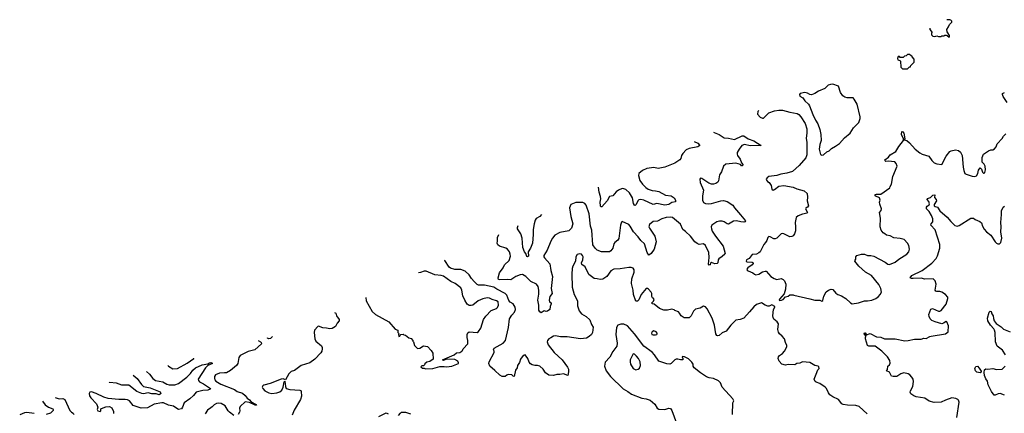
# Model space of a CAD drawing. Extents: x 2239831 to 2395310, y 665973 to 772585.
# Tile 26 of 144: x 2249095 to 2262803, y 726251 to 731723. Entities that reach past the tile are written whole.
import ezdxf

# ---------------------------------------------------------------- set-up
doc = ezdxf.new("R2010")
doc.units = 0

msp = doc.modelspace()

# ---------------------------------------------------------------- linework, layer by layer
at = {"layer": '0CON20XD'}
for points in [[(2261765, 731607), (2261768, 731588), (2261800, 731545), (2261790, 731535), (2261790, 731515), (2261810, 731495), (2261835, 731490), (2261865, 731500), (2261885, 731492), (2261925, 731490), (2261935, 731500), (2261965, 731500), (2261975, 731510), (2261995, 731510), (2262010, 731505), (2262035, 731482), (2262040, 731485), (2262038, 731505), (2262007, 731555), (2262003, 731585), (2262028, 731625), (2262038, 731655), (2262072, 731688), (2262072, 731702), (2262060, 731715), (2262043, 731723), (2262005, 731723)], [(2261455, 731040), (2261485, 731070), (2261495, 731070), (2261500, 731085), (2261550, 731135), (2261550, 731175), (2261520, 731205), (2261520, 731215), (2261505, 731220), (2261485, 731240), (2261455, 731240), (2261438, 731222), (2261412, 731218), (2261395, 731200), (2261355, 731200), (2261345, 731210), (2261325, 731210), (2261318, 731185), (2261322, 731165), (2261347, 731157), (2261360, 731145), (2261362, 731062), (2261385, 731040), (2261455, 731040)], [(2260265, 729838), (2260285, 729843), (2260332, 729885), (2260365, 729901), (2260396, 729934), (2260455, 729963), (2260508, 730002), (2260577, 730083), (2260657, 730145), (2260705, 730222), (2260777, 730295), (2260795, 730350), (2260796, 730375), (2260757, 730547), (2260715, 730620), (2260700, 730635), (2260615, 730639), (2260585, 730646), (2260555, 730664), (2260522, 730712), (2260495, 730800), (2260415, 730826), (2260385, 730823), (2260349, 730811), (2260304, 730766), (2260215, 730730), (2260165, 730697), (2260119, 730681), (2260095, 730682), (2260065, 730702), (2260025, 730712), (2259963, 730697), (2259950, 730685), (2259955, 730660), (2259996, 730636), (2260027, 730595), (2260077, 730547), (2260091, 730525), (2260139, 730405), (2260175, 730325), (2260206, 730276), (2260236, 730196), (2260251, 730125), (2260254, 730046), (2260234, 729986), (2260226, 729925), (2260245, 729850), (2260265, 729838)], [(2262842, 730572), (2262788, 730655), (2262777, 730683), (2262780, 730695), (2262805, 730710)], [(2259388, 730461), (2259372, 730445), (2259368, 730408), (2259405, 730368), (2259435, 730354), (2259450, 730355), (2259525, 730430), (2259605, 730456), (2259663, 730467), (2259715, 730464), (2259816, 730436), (2259918, 730418), (2259942, 730405), (2259969, 730375), (2260029, 730279), (2260054, 730205), (2260056, 730144), (2260044, 730075), (2260053, 730015), (2260056, 729845), (2260038, 729802), (2259949, 729695), (2259856, 729615), (2259775, 729591), (2259693, 729577), (2259635, 729556), (2259527, 729543), (2259500, 729525), (2259487, 729505), (2259492, 729492), (2259505, 729473), (2259528, 729458), (2259556, 729416), (2259566, 729365), (2259585, 729354), (2259605, 729362), (2259663, 729407), (2259735, 729419), (2259866, 729396), (2259915, 729374), (2260015, 729342), (2260058, 729305), (2260062, 729255), (2260057, 729205), (2260077, 729135), (2260064, 729116), (2260040, 729105), (2260036, 729095), (2260064, 729045), (2260059, 729035), (2259995, 729021), (2259932, 728998), (2259905, 728975), (2259892, 728905), (2259898, 728842), (2259895, 728788), (2259881, 728745), (2259862, 728718), (2259843, 728707), (2259815, 728703), (2259735, 728748), (2259715, 728751), (2259695, 728744), (2259635, 728684), (2259615, 728676), (2259595, 728678), (2259545, 728704), (2259523, 728707), (2259509, 728695), (2259498, 728655), (2259477, 728625), (2259454, 728596), (2259402, 728498), (2259385, 728480), (2259355, 728464), (2259295, 728460), (2259249, 728405), (2259214, 728385), (2259211, 728365), (2259219, 728355), (2259295, 728351), (2259306, 728345), (2259308, 728335), (2259294, 728315), (2259231, 728275), (2259219, 728255), (2259221, 728241), (2259235, 728230), (2259303, 728203), (2259325, 728184), (2259345, 728176), (2259385, 728186), (2259435, 728216), (2259475, 728228), (2259490, 728225), (2259555, 728154), (2259598, 728125), (2259635, 728111), (2259695, 728123), (2259725, 728113), (2259741, 728095), (2259763, 728045), (2259758, 727975), (2259737, 727913), (2259672, 727838), (2259670, 727825), (2259675, 727820), (2259702, 727822), (2259725, 727832), (2259755, 727870), (2259795, 727880), (2259815, 727900), (2259865, 727900), (2259872, 727892), (2260095, 727841), (2260165, 727826), (2260235, 727823), (2260265, 727812), (2260275, 727820), (2260291, 727879), (2260325, 727939), (2260355, 727964), (2260395, 727979), (2260415, 727970), (2260460, 727920), (2260485, 727904), (2260535, 727886), (2260595, 727848), (2260664, 727785), (2260685, 727774), (2260775, 727789), (2260855, 727814), (2260897, 727813), (2260957, 727823), (2261013, 727845), (2261051, 727875), (2261075, 727901), (2261094, 727936), (2261084, 727985), (2261055, 728041), (2260955, 728167), (2260870, 728215), (2260776, 728295), (2260720, 728365), (2260725, 728380), (2260737, 728393), (2260738, 728425), (2260748, 728445), (2260815, 728462), (2260855, 728464), (2260900, 728445), (2260945, 728446), (2260985, 728436), (2261143, 728353), (2261183, 728323), (2261205, 728318), (2261285, 728354), (2261336, 728394), (2261446, 728464), (2261473, 728495), (2261483, 728535), (2261476, 728585), (2261455, 728617), (2261407, 728667), (2261355, 728681), (2261265, 728689), (2261215, 728719), (2261165, 728730), (2261140, 728745), (2261115, 728762), (2261089, 728795), (2261074, 728845), (2261078, 728965), (2261066, 729045), (2261088, 729072), (2261092, 729095), (2261070, 729160), (2261066, 729185), (2261074, 729215), (2261068, 729248), (2261015, 729271), (2261003, 729287), (2261010, 729295), (2261025, 729298), (2261085, 729300), (2261208, 729385), (2261212, 729405), (2261232, 729435), (2261250, 729545), (2261313, 729685), (2261299, 729725), (2261278, 729745), (2261185, 729758), (2261155, 729754), (2261145, 729760), (2261139, 729775), (2261189, 729811), (2261215, 729846), (2261295, 729891), (2261335, 729960), (2261400, 730045), (2261400, 730065), (2261374, 730125), (2261375, 730168), (2261392, 730165), (2261406, 730145), (2261418, 730065), (2261410, 730055), (2261445, 730044), (2261485, 730013), (2261562, 729925), (2261628, 729872), (2261658, 729855), (2261753, 729825), (2261795, 729766), (2261828, 729735), (2261865, 729720), (2261935, 729710), (2261995, 729825), (2262045, 729889), (2262065, 729900), (2262125, 729913), (2262165, 729905), (2262195, 729881), (2262216, 729835), (2262229, 729675), (2262238, 729625), (2262256, 729586), (2262274, 729574), (2262355, 729548), (2262395, 729542), (2262415, 729554), (2262435, 729584), (2262445, 729631), (2262465, 729663), (2262486, 729645), (2262500, 729605), (2262515, 729588), (2262525, 729590), (2262531, 729599), (2262541, 729635), (2262537, 729685), (2262525, 729713), (2262494, 729744), (2262494, 729806), (2262514, 729856), (2262585, 729902), (2262615, 729914), (2262645, 729913), (2262665, 729927), (2262690, 729955), (2262704, 729996), (2262775, 730073), (2262791, 730105), (2262825, 730136)], [(2258755, 730159), (2258763, 730153), (2258835, 730128), (2258905, 730081), (2258965, 730074), (2259045, 730056), (2259155, 730110), (2259175, 730110), (2259235, 730066), (2259315, 730038), (2259420, 729975), (2259265, 729970), (2259185, 729988), (2259149, 729975), (2259111, 729925), (2259086, 729875), (2259082, 729855), (2259089, 729835), (2259127, 729785), (2259143, 729733), (2259165, 729710), (2259165, 729700), (2259155, 729690), (2259145, 729692), (2259129, 729709), (2259065, 729727), (2258925, 729713), (2258892, 729685), (2258865, 729607), (2258840, 729565), (2258824, 729485), (2258813, 729465), (2258785, 729444), (2258755, 729436), (2258725, 729437), (2258689, 729450), (2258592, 729515), (2258575, 729520), (2258562, 729508), (2258568, 729458), (2258614, 729355), (2258600, 729275), (2258600, 729215), (2258615, 729180), (2258645, 729166), (2258684, 729164), (2258725, 729170), (2258855, 729207), (2258895, 729208), (2258946, 729196), (2259023, 729143), (2259045, 729108), (2259132, 729012), (2259198, 728925), (2259190, 728915), (2259175, 728910), (2259135, 728911), (2259075, 728926), (2259035, 728922), (2258965, 728881), (2258945, 728886), (2258905, 728915), (2258875, 728923), (2258836, 728924), (2258799, 728911), (2258732, 728865), (2258722, 728845), (2258726, 728815), (2258738, 728785), (2258783, 728713), (2258887, 728575), (2258916, 728474), (2258913, 728465), (2258875, 728432), (2258830, 728400), (2258821, 728385), (2258816, 728345), (2258805, 728334), (2258775, 728327), (2258725, 728348), (2258713, 728337), (2258706, 728314), (2258695, 728310), (2258683, 728325), (2258694, 728416), (2258691, 728485), (2258645, 728585), (2258615, 728608), (2258555, 728599), (2258525, 728610), (2258495, 728636), (2258435, 728713), (2258365, 728780), (2258326, 728806), (2258295, 728881), (2258185, 728974), (2258155, 728978), (2258095, 728974), (2258036, 728954), (2257975, 728924), (2257915, 728919), (2257863, 728877), (2257856, 728845), (2257864, 728825), (2257937, 728715), (2257956, 728635), (2257927, 728533), (2257885, 728472), (2257855, 728450), (2257829, 728489), (2257796, 728606), (2257742, 728652), (2257708, 728705), (2257643, 728773), (2257595, 728854), (2257575, 728876), (2257485, 728918), (2257475, 728910), (2257461, 728865), (2257437, 728683), (2257422, 728658), (2257382, 728628), (2257366, 728605), (2257351, 728545), (2257325, 728508), (2257305, 728498), (2257195, 728497), (2257135, 728518), (2257105, 728545), (2257074, 728595), (2257060, 728795), (2257044, 728855), (2257022, 729025), (2256981, 729145), (2256965, 729169), (2256935, 729184), (2256836, 729184), (2256768, 729155), (2256752, 729108), (2256769, 728985), (2256794, 728885), (2256778, 728825), (2256742, 728788), (2256613, 728767), (2256544, 728726), (2256511, 728685), (2256490, 728645), (2256441, 728519), (2256391, 728445), (2256393, 728425), (2256403, 728413), (2256475, 728327), (2256488, 728235), (2256514, 728155), (2256494, 727984), (2256509, 727915), (2256478, 727875), (2256466, 727825), (2256473, 727803), (2256493, 727785), (2256496, 727775), (2256479, 727735), (2256476, 727695), (2256445, 727672), (2256425, 727668), (2256395, 727674), (2256355, 727647), (2256335, 727663), (2256324, 727685), (2256324, 727755), (2256307, 727825), (2256322, 727908), (2256323, 727965), (2256312, 728012), (2256291, 728045), (2256213, 728083), (2256144, 728155), (2256095, 728181), (2256065, 728178), (2256002, 728155), (2255935, 728108), (2255882, 728112), (2255780, 728105), (2255763, 728113), (2255758, 728135), (2255773, 728205), (2255828, 728272), (2255845, 728315), (2255908, 728375), (2255926, 728435), (2255923, 728465), (2255913, 728495), (2255885, 728535), (2255865, 728547), (2255777, 728575), (2255752, 728595), (2255743, 728615), (2255749, 728645), (2255748, 728695), (2255767, 728736)], [(2258487, 730031), (2258535, 730008), (2258562, 729975), (2258535, 729957), (2258415, 729934), (2258375, 729916), (2258326, 729864), (2258309, 729835), (2258301, 729795), (2258288, 729775), (2258215, 729727), (2258075, 729671), (2257985, 729656), (2257925, 729668), (2257825, 729654), (2257765, 729627), (2257717, 729585), (2257712, 729555), (2257727, 729487), (2257768, 729435), (2257811, 729391), (2257845, 729368), (2257901, 729351), (2257945, 729344), (2257995, 729334), (2258085, 729282), (2258165, 729276), (2258207, 729245), (2258224, 729215), (2258225, 729190), (2258175, 729180), (2258135, 729154), (2258075, 729145), (2257965, 729166), (2257915, 729154), (2257785, 729214), (2257745, 729225), (2257715, 729217), (2257701, 729205), (2257678, 729152), (2257665, 729139), (2257654, 729145), (2257640, 729170), (2257626, 729245), (2257587, 729315), (2257535, 729361), (2257505, 729374), (2257485, 729375), (2257433, 729355), (2257401, 729329), (2257355, 729276), (2257305, 729264), (2257274, 729205), (2257199, 729121), (2257185, 729123), (2257181, 729135), (2257175, 729185), (2257186, 729235), (2257183, 729265), (2257165, 729325), (2257153, 729394)], [(2262141, 726195), (2262174, 726405), (2262167, 726435), (2262158, 726445), (2262128, 726458), (2262075, 726464), (2261985, 726434), (2261925, 726406), (2261825, 726400), (2261755, 726421), (2261695, 726461), (2261575, 726482), (2261546, 726496), (2261504, 726524), (2261494, 726545), (2261496, 726565), (2261531, 726625), (2261541, 726695), (2261534, 726725), (2261516, 726755), (2261486, 726785), (2261465, 726798), (2261405, 726812), (2261365, 726799), (2261309, 726761), (2261255, 726761), (2261235, 726767), (2261226, 726776), (2261205, 726822), (2261162, 726842), (2261175, 726860), (2261183, 726905), (2261204, 726926), (2261213, 726947), (2261208, 726985), (2261178, 727035), (2261100, 727115), (2261005, 727183), (2260916, 727184), (2260898, 727195), (2260872, 727285), (2260872, 727308), (2260880, 727325), (2260850, 727355), (2260855, 727370), (2260865, 727368), (2260885, 727340), (2260935, 727361), (2261022, 727315), (2261085, 727310), (2261135, 727286), (2261285, 727288), (2261418, 727258), (2261465, 727261), (2261555, 727284), (2261645, 727284), (2261685, 727296), (2261715, 727290), (2261765, 727319), (2261785, 727324), (2261986, 727354), (2262022, 727385), (2262028, 727465), (2262005, 727524), (2261995, 727529), (2261958, 727502), (2261935, 727496), (2261842, 727522), (2261793, 727543), (2261771, 727565), (2261756, 727595), (2261751, 727625), (2261782, 727698), (2261805, 727706), (2261885, 727672), (2261905, 727672), (2261925, 727681), (2261992, 727768), (2262018, 727845), (2262015, 727866), (2261984, 727905), (2261935, 727937), (2261905, 727944), (2261863, 727943), (2261849, 727949), (2261843, 727965), (2261855, 728045), (2261841, 728095), (2261815, 728121), (2261697, 728117), (2261645, 728131), (2261535, 728123), (2261510, 728125), (2261492, 728135), (2261516, 728165), (2261658, 728235), (2261792, 728338), (2261856, 728404), (2261875, 728442), (2261907, 728545), (2261905, 728600), (2261842, 728802), (2261779, 728865), (2261785, 728883), (2261809, 728915), (2261810, 728955), (2261791, 729001), (2261758, 729058), (2261721, 729095), (2261721, 729115), (2261729, 729131), (2261755, 729150), (2261762, 729165), (2261752, 729195), (2261728, 729225), (2261732, 729238), (2261778, 729252), (2261808, 729285), (2261837, 729287), (2261831, 729251), (2261854, 729224), (2261860, 729205), (2261829, 729155), (2261828, 729135), (2261840, 729125), (2261875, 729117), (2261906, 729066), (2262008, 728978), (2262057, 728917), (2262115, 728860), (2262145, 728853), (2262175, 728863), (2262335, 728962), (2262375, 728962), (2262396, 728946), (2262462, 728918), (2262485, 728900), (2262498, 728855), (2262525, 728810), (2262557, 728775), (2262615, 728727), (2262676, 728636), (2262696, 728616), (2262715, 728608), (2262735, 728608), (2262754, 728626), (2262770, 728685), (2262754, 728775), (2262760, 728845), (2262755, 728905), (2262766, 729016), (2262764, 729065), (2262787, 729115), (2262805, 729132)], [(2256360, 729017), (2256359, 729015), (2256335, 728989), (2256285, 728959), (2256272, 728935), (2256256, 728885), (2256242, 728805), (2256244, 728735), (2256234, 728616), (2256208, 728545), (2256174, 728495), (2256178, 728435), (2256165, 728426), (2256155, 728432), (2256144, 728474), (2256124, 728495), (2256102, 728555), (2256089, 728685), (2256073, 728745), (2256028, 728815), (2256024, 728835), (2256033, 728862)], [(2260186, 726795), (2260207, 726855), (2260228, 726875), (2260222, 726895), (2260210, 726905), (2260165, 726916), (2260095, 726957), (2259995, 726966), (2259955, 726946), (2259915, 726943), (2259885, 726924), (2259795, 726929), (2259755, 726922), (2259705, 726932), (2259668, 726975), (2259657, 727015), (2259661, 727035), (2259675, 727056), (2259715, 727082), (2259741, 727115), (2259774, 727176), (2259777, 727195), (2259756, 727235), (2259741, 727285), (2259712, 727322), (2259674, 727354), (2259658, 727378), (2259651, 727415), (2259658, 727495), (2259643, 727523), (2259595, 727562), (2259584, 727585), (2259581, 727605), (2259592, 727695), (2259610, 727725), (2259608, 727738), (2259565, 727758), (2259529, 727741), (2259511, 727741), (2259474, 727754), (2259425, 727787), (2259355, 727762), (2259315, 727733), (2259255, 727664), (2259178, 727575), (2259125, 727553), (2259065, 727548), (2258995, 727477), (2258929, 727395), (2258875, 727368), (2258835, 727331), (2258815, 727328), (2258800, 727335), (2258786, 727355), (2258769, 727475), (2258736, 727576), (2258665, 727705), (2258642, 727732), (2258615, 727739), (2258568, 727712), (2258505, 727697), (2258475, 727670), (2258444, 727605), (2258415, 727577), (2258345, 727579), (2258305, 727607), (2258281, 727645), (2258265, 727660), (2258215, 727680), (2258205, 727690), (2258175, 727700), (2258115, 727683), (2258065, 727683), (2258005, 727709), (2257928, 727768), (2257900, 727775), (2257894, 727785), (2257918, 727812), (2257927, 727835), (2257919, 727849), (2257907, 727857), (2257898, 727875), (2257898, 727915), (2257888, 727935), (2257848, 727975), (2257834, 727984), (2257815, 727986), (2257749, 727905), (2257715, 727828), (2257695, 727810), (2257675, 727808), (2257639, 727905), (2257635, 727965), (2257613, 728055), (2257618, 728122), (2257648, 728215), (2257648, 728248), (2257635, 728267), (2257606, 728276), (2257576, 728276), (2257455, 728258), (2257365, 728254), (2257325, 728234), (2257268, 728155), (2257213, 728117), (2257175, 728111), (2257135, 728122), (2257095, 728124), (2257021, 728181), (2256969, 728289), (2256922, 728322), (2256918, 728345), (2256934, 728385), (2256939, 728425), (2256933, 728445), (2256915, 728463), (2256895, 728470), (2256855, 728457), (2256838, 728425), (2256832, 728365), (2256796, 728295), (2256788, 728262), (2256784, 728185), (2256788, 728005), (2256814, 727905), (2256863, 727813), (2256861, 727745), (2256885, 727677), (2256915, 727635), (2256984, 727595), (2257035, 727550), (2257056, 727486), (2257079, 727449), (2257069, 727375), (2257054, 727346), (2257025, 727317), (2256985, 727294), (2256905, 727288), (2256715, 727314), (2256625, 727314), (2256555, 727328), (2256525, 727323), (2256489, 727301), (2256460, 727285), (2256442, 727265), (2256439, 727245), (2256451, 727205), (2256535, 727096), (2256647, 726995), (2256722, 726892), (2256736, 726865), (2256738, 726835), (2256733, 726795), (2256725, 726778), (2256665, 726802), (2256615, 726790), (2256575, 726790), (2256525, 726777), (2256462, 726782), (2256415, 726812), (2256385, 726867), (2256335, 726906), (2256305, 726916), (2256265, 726916), (2256230, 726925), (2256208, 726938), (2256190, 726960), (2256170, 727015), (2256133, 727063), (2256104, 727056), (2256067, 727005), (2256052, 726958), (2256024, 726915), (2256023, 726885), (2256000, 726850), (2255980, 726765), (2255965, 726768), (2255947, 726787), (2255895, 726790), (2255875, 726782), (2255856, 726764), (2255814, 726764), (2255781, 726781), (2255709, 726845), (2255639, 726905), (2255626, 726945), (2255629, 726965), (2255700, 727095), (2255700, 727115), (2255690, 727135), (2255699, 727155), (2255826, 727225), (2255858, 727265), (2255902, 727445), (2255914, 727565), (2255946, 727615), (2255982, 727655), (2255996, 727695), (2255992, 727725), (2255965, 727775), (2255925, 727796), (2255905, 727818), (2255875, 727895), (2255855, 727918), (2255738, 727978), (2255695, 728007), (2255565, 728034), (2255485, 728033), (2255465, 728042), (2255422, 728082), (2255385, 728125), (2255355, 728178), (2255298, 728225), (2255235, 728251), (2255155, 728252), (2255095, 728269), (2255073, 728285), (2255015, 728375), (2255010, 728378)], [(2253916, 727860), (2253920, 727815), (2254002, 727665), (2254048, 727625), (2254233, 727523), (2254322, 727422), (2254360, 727405), (2254360, 727375), (2254380, 727355), (2254370, 727345), (2254375, 727320), (2254388, 727322), (2254392, 727338), (2254402, 727348), (2254435, 727350), (2254445, 727340), (2254468, 727338), (2254515, 727300), (2254545, 727290), (2254570, 727265), (2254570, 727255), (2254580, 727245), (2254593, 727193), (2254635, 727150), (2254665, 727158), (2254715, 727188), (2254775, 727180), (2254826, 727126), (2254848, 727085), (2254850, 727005), (2254805, 726972), (2254765, 726960), (2254735, 726940), (2254730, 726925), (2254715, 726910), (2254695, 726910), (2254680, 726895), (2254705, 726880), (2254725, 726880), (2254745, 726870), (2254845, 726873), (2254945, 726900), (2255005, 726902), (2255035, 726898), (2255113, 726907), (2255205, 726942), (2255206, 726955), (2255194, 726975), (2255155, 726998), (2255035, 727002), (2254995, 726983), (2254980, 726995), (2255145, 727062), (2255175, 727090), (2255222, 727095), (2255252, 727115), (2255262, 727125), (2255271, 727149), (2255332, 727218), (2255333, 727265), (2255324, 727304), (2255323, 727345), (2255335, 727368), (2255355, 727382), (2255464, 727376), (2255485, 727387), (2255514, 727436), (2255553, 727555), (2255585, 727602), (2255660, 727680), (2255733, 727707), (2255748, 727722), (2255762, 727755), (2255755, 727799), (2255735, 727814), (2255675, 727832), (2255635, 727851), (2255605, 727857), (2255545, 727843), (2255476, 727814), (2255405, 727756), (2255380, 727750), (2255355, 727752), (2255327, 727767), (2255292, 727825), (2255266, 727886), (2255252, 727965), (2255235, 727996), (2255157, 728057), (2255098, 728085), (2254995, 728156), (2254965, 728165), (2254875, 728175), (2254755, 728229), (2254725, 728228), (2254675, 728209), (2254647, 728206)], [(2253479, 727651), (2253495, 727642), (2253508, 727605), (2253542, 727555), (2253543, 727537), (2253514, 727506), (2253494, 727456), (2253445, 727429), (2253415, 727424), (2253365, 727437), (2253315, 727440), (2253255, 727462), (2253245, 727456), (2253201, 727405), (2253194, 727376), (2253206, 727285), (2253218, 727255), (2253298, 727188), (2253308, 727165), (2253307, 727147), (2253301, 727115), (2253288, 727092), (2253205, 727003), (2253136, 726954), (2253016, 726914), (2252922, 726845), (2252875, 726834), (2252841, 726799), (2252795, 726717), (2252765, 726730), (2252734, 726724), (2252583, 726667), (2252496, 726644), (2252479, 726631), (2252472, 726615), (2252478, 726595), (2252510, 726565), (2252565, 726534), (2252605, 726528), (2252674, 726536), (2252715, 726548), (2252745, 726575), (2252762, 726615), (2252775, 726688), (2252785, 726700), (2252794, 726624), (2252805, 726598), (2252855, 726581), (2252995, 726572), (2253007, 726567), (2253014, 726554), (2253018, 726488), (2253006, 726445), (2252915, 726297), (2252888, 726225)], [(2262821, 727065), (2262777, 727127), (2262704, 727185), (2262683, 727245), (2262677, 727375), (2262667, 727405), (2262656, 727426), (2262611, 727475), (2262576, 727535), (2262569, 727575), (2262594, 727656), (2262608, 727672), (2262622, 727665), (2262628, 727635), (2262646, 727606), (2262651, 727571), (2262663, 727535), (2262690, 727500), (2262761, 727451), (2262791, 727421), (2262885, 727384)], [(2259018, 726235), (2259022, 726395), (2259038, 726425), (2259025, 726452), (2258877, 726615), (2258852, 726675), (2258825, 726702), (2258755, 726733), (2258695, 726744), (2258655, 726759), (2258573, 726813), (2258484, 726885), (2258470, 726905), (2258470, 726935), (2258455, 726963), (2258405, 727009), (2258350, 727035), (2258325, 727040), (2258320, 727035), (2258328, 727015), (2258327, 726993), (2258295, 726993), (2258256, 727004), (2258235, 727004), (2258215, 726994), (2258165, 726943), (2258145, 726934), (2258105, 726941), (2257995, 726978), (2257933, 727065), (2257900, 727100), (2257785, 727184), (2257654, 727355), (2257559, 727465), (2257505, 727489), (2257465, 727489), (2257421, 727475), (2257406, 727444), (2257395, 727345), (2257414, 727226), (2257407, 727185), (2257351, 727109), (2257309, 727031), (2257246, 726964), (2257238, 726905), (2257261, 726841), (2257320, 726765), (2257495, 726593), (2257562, 726555), (2257615, 726516), (2257755, 726461), (2257815, 726454), (2257872, 726435), (2257939, 726379), (2257971, 726321), (2257995, 726308), (2258075, 726303), (2258135, 726322), (2258156, 726316), (2258175, 726290), (2258257, 726065)], [(2257915, 727340), (2257945, 727344), (2257965, 727348), (2257972, 727355), (2257972, 727365), (2257957, 727385), (2257925, 727398), (2257899, 727385), (2257891, 727365), (2257898, 727348), (2257915, 727340)], [(2252414, 727263), (2252447, 727247), (2252459, 727235), (2252460, 727215), (2252368, 727132), (2252275, 727112), (2252163, 727057), (2252144, 727025), (2252130, 726945), (2252112, 726918), (2252030, 726845), (2251975, 726815), (2251945, 726814), (2251875, 726811), (2251822, 726788), (2251809, 726765), (2251806, 726735), (2251812, 726715), (2251827, 726697), (2251895, 726656), (2252085, 726584), (2252125, 726555), (2252195, 726530), (2252235, 726497), (2252261, 726461), (2252295, 726440), (2252319, 726409), (2252388, 726375), (2252390, 726365), (2252375, 726364), (2252295, 726400), (2252235, 726412), (2252164, 726346), (2252156, 726324), (2252160, 726285), (2252154, 726265), (2252135, 726234)], [(2252613, 727317), (2252585, 727293), (2252565, 727287), (2252544, 727294), (2252546, 727299)], [(2250859, 726832), (2250901, 726795), (2250947, 726737), (2250988, 726708), (2251087, 726687), (2251145, 726656), (2251175, 726647), (2251255, 726647), (2251306, 726665), (2251421, 726755), (2251472, 726805), (2251505, 726853), (2251545, 726884), (2251635, 726926), (2251713, 726937), (2251739, 726955), (2251758, 726958), (2251771, 726955), (2251778, 726942), (2251715, 726916), (2251682, 726885), (2251582, 726725), (2251583, 726705), (2251597, 726687), (2251655, 726659), (2251751, 726595), (2251746, 726585), (2251715, 726571), (2251645, 726568), (2251553, 726547), (2251515, 726497), (2251465, 726450), (2251386, 726395), (2251364, 726336), (2251350, 726315), (2251305, 726303), (2251271, 726325), (2251235, 726349), (2251165, 726365), (2251095, 726395), (2251075, 726395), (2250965, 726377), (2250875, 726329), (2250785, 726324), (2250675, 726360), (2250626, 726426), (2250598, 726438), (2250565, 726444), (2250475, 726442), (2250325, 726458), (2250266, 726476), (2250162, 726525), (2250095, 726550), (2250072, 726545), (2250063, 726525), (2250067, 726495), (2250084, 726464), (2250164, 726384), (2250183, 726337), (2250172, 726305), (2250183, 726285), (2250215, 726276), (2250226, 726284), (2250227, 726313), (2250232, 726318), (2250295, 726340), (2250345, 726347), (2250376, 726326), (2250400, 726275), (2250402, 726248)], [(2251156, 726915), (2251168, 726905), (2251225, 726869), (2251294, 726875), (2251425, 726946), (2251519, 727015), (2251521, 727018)], [(2257675, 726857), (2257705, 726864), (2257725, 726878), (2257738, 726915), (2257734, 726965), (2257712, 727012), (2257684, 727045), (2257655, 727072), (2257635, 727076), (2257596, 726995), (2257594, 726965), (2257601, 726935), (2257635, 726873), (2257675, 726857)], [(2262465, 726814), (2262422, 726825), (2262401, 726841), (2262394, 726875), (2262405, 726901), (2262428, 726905), (2262455, 726880), (2262480, 726835), (2262481, 726825), (2262465, 726814)], [(2262805, 726504), (2262745, 726528), (2262716, 726524), (2262675, 726504), (2262661, 726505), (2262624, 726554), (2262580, 726645), (2262568, 726698), (2262545, 726732), (2262529, 726775), (2262523, 726817), (2262527, 726855), (2262545, 726870), (2262574, 726866), (2262645, 726873), (2262695, 726862), (2262775, 726864), (2262817, 726905)], [(2250674, 726780), (2250729, 726735), (2250791, 726651), (2250820, 726625), (2250913, 726605), (2251050, 726550), (2251059, 726525), (2251051, 726515), (2251035, 726510), (2250995, 726520), (2250935, 726521), (2250885, 726537), (2250817, 726523), (2250795, 726525), (2250725, 726555), (2250615, 726642), (2250515, 726640), (2250445, 726668), (2250345, 726681), (2250342, 726683)], [(2260892, 726245), (2260782, 726345), (2260735, 726361), (2260618, 726362), (2260558, 726375), (2260541, 726385), (2260494, 726444), (2260415, 726479), (2260375, 726509), (2260354, 726535), (2260326, 726595), (2260307, 726615), (2260237, 726667), (2260185, 726682), (2260170, 726695), (2260158, 726725), (2260186, 726795)], [(2249411, 726420), (2249450, 726370), (2249495, 726335), (2249555, 726315), (2249561, 726305), (2249561, 726289), (2249522, 726255), (2249465, 726235)], [(2249591, 726470), (2249645, 726452), (2249695, 726458), (2249722, 726445), (2249792, 726292), (2249815, 726268), (2249841, 726255), (2249849, 726235)], [(2252075, 726221), (2252016, 726266), (2251997, 726287), (2251956, 726356), (2251898, 726388), (2251865, 726394), (2251835, 726389), (2251802, 726368), (2251775, 726339), (2251754, 726326), (2251711, 726295), (2251678, 726245)], [(2254370, 726220), (2254396, 726255), (2254413, 726267), (2254465, 726268), (2254535, 726242)], [(2249295, 726250), (2249195, 726262), (2249162, 726258), (2249095, 726229)], [(2254095, 726206), (2254195, 726256), (2254224, 726244)]]:
    msp.add_lwpolyline(points, dxfattribs=at)

doc.saveas('drawing.dxf')
